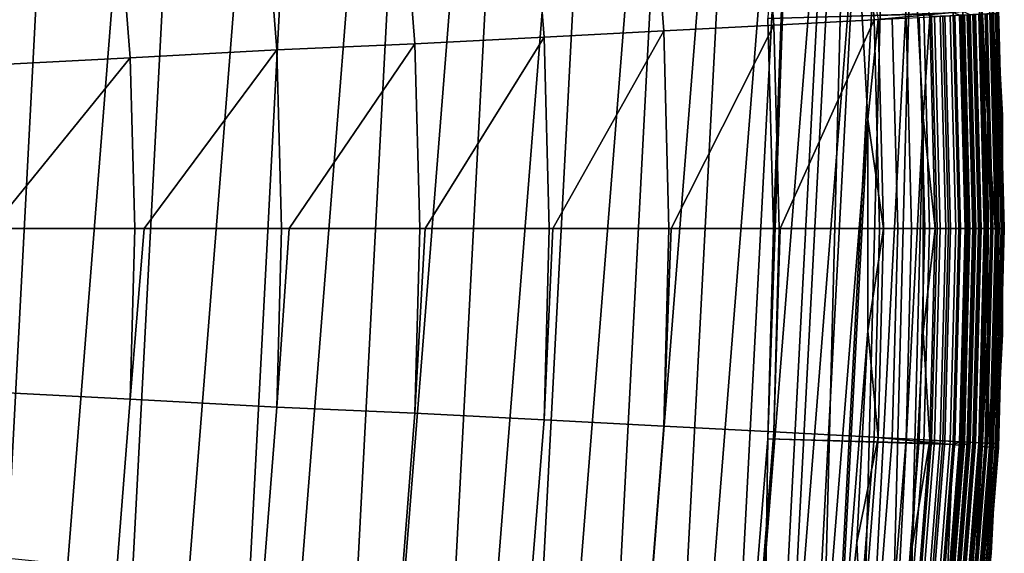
# Model space of a CAD drawing. Header units: metres. Extents: x -167 to 28, y -27 to 27.
# Tile 254 of 256: x 20.92 to 27.5, y -2.17 to 1.4. Entities that reach past the tile are written whole.
import ezdxf

# ---------------------------------------------------------------- set-up
doc = ezdxf.new("R2010")
doc.units = ezdxf.units.M
doc.layers.add('solid_12_065_021_XXX', color=7, linetype='CONTINUOUS')

msp = doc.modelspace()

# ---------------------------------------------------------------- linework, layer by layer
at = {"layer": 'solid_12_065_021_XXX'}
for points in [[(20.9072, 16.441216, 0.2), (21.75247, 15.305375, 0.2), (19.07415, -18.536488, 0.2)], [(21.75247, 15.305375, 0.2), (20.033514, -17.49522, 0.2), (19.07415, -18.536488, 0.2)], [(21.75247, 15.305375, 0.2), (22.53614, 14.126105, 0.2), (20.033514, -17.49522, 0.2)], [(22.53614, 14.126105, 0.2), (20.936155, -16.404324, 0.2), (20.033514, -17.49522, 0.2)], [(22.53614, 14.126105, 0.2), (23.255943, 12.906806, 0.2), (20.936155, -16.404324, 0.2)], [(23.255943, 12.906806, 0.2), (21.779463, -15.266941, 0.2), (20.936155, -16.404324, 0.2)], [(23.255943, 12.906806, 0.2), (23.909811, 11.650984, 0.2), (21.779463, -15.266941, 0.2)], [(23.909811, 11.650984, 0.2), (22.561016, -14.086345, 0.2), (21.779463, -15.266941, 0.2)], [(23.909811, 11.650984, 0.2), (24.495947, 10.362094, 0.2), (22.561016, -14.086345, 0.2)], [(24.495947, 10.362094, 0.2), (23.278662, -12.865782, 0.2), (22.561016, -14.086345, 0.2)], [(24.495947, 10.362094, 0.2), (25.012678, 9.043805, 0.2), (23.278662, -12.865782, 0.2)], [(25.012678, 9.043805, 0.2), (23.930357, -11.608726, 0.2), (23.278662, -12.865782, 0.2)], [(25.012678, 9.043805, 0.2), (25.458511, 7.699915, 0.2), (23.930357, -11.608726, 0.2)], [(25.458511, 7.699915, 0.2), (24.514219, -10.318798, 0.2), (23.930357, -11.608726, 0.2)], [(25.458511, 7.699915, 0.2), (25.832178, 6.334278, 0.2), (24.514219, -10.318798, 0.2)], [(26.496019, 5.022362, 24.5), (26.191057, 6.425861, 24.5), (25.919666, -1.405292, 24.5), (25.825891, -7.764438, 24.5)], [(26.191057, 6.425861, 24.5), (25.957735, 0, 24.5), (25.919666, -1.405292, 24.5)], [(26.191057, 6.425861, 24.5), (25.919666, 1.405292, 24.5), (25.957735, 0, 24.5)], [(25.832178, 6.334278, 0.2), (25.028582, -8.9997, 0.2), (24.514219, -10.318798, 0.2)], [(25.832178, 6.334278, 0.2), (26.132654, 4.950639, 0.2), (25.028582, -8.9997, 0.2)], [(25.825891, -7.764438, 24.5), (26.202644, -6.378446, 24.5), (26.496019, 5.022362, 24.5)], [(26.202644, -6.378446, 24.5), (26.725832, 3.604582, 24.5), (26.496019, 5.022362, 24.5)], [(26.132654, 4.950639, 0.2), (25.472038, -7.655047, 0.2), (25.028582, -8.9997, 0.2)], [(26.132654, 4.950639, 0.2), (26.359079, 3.552933, 0.2), (25.472038, -7.655047, 0.2)], [(27.487419, 0.756228, 24), (27.308153, 2.210167, 0.996509), (27.151819, 3.660432, 0.996509), (27.408203, 2.218186, 24)], [(26.359079, 3.552933, 0.2), (25.843319, -6.288664, 0.2), (25.472038, -7.655047, 0.2)], [(26.359079, 3.552933, 0.2), (26.510803, 2.145186, 0.2), (25.843319, -6.288664, 0.2)], [(26.202644, -6.378446, 24.5), (26.505068, -4.97439, 24.5), (26.725832, 3.604582, 24.5)], [(26.505068, -4.97439, 24.5), (26.879837, 2.176606, 24.5), (26.725832, 3.604582, 24.5)], [(26.630232, 1.395631, 127.764793), (27.222218, 1.45088, 126.423683), (27.106415, 2.897649, 126.423683), (26.520695, 2.787437, 127.764793)], [(25.853821, 2.717346, 129.094391), (25.960604, 1.360538, 129.094391), (26.630232, 1.395631, 127.764793), (26.520695, 2.787437, 127.764793)], [(25.121071, 2.640331, 130.388458), (25.224829, 1.321977, 130.388458), (25.960604, 1.360538, 129.094391), (25.853821, 2.717346, 129.094391)], [(25.224829, 1.321977, 130.388458), (25.121071, 2.640331, 130.388458), (24.324312, 2.556588, 131.643692), (24.424778, 1.280048, 131.643692)], [(24.424778, 1.280048, 131.643692), (24.324312, 2.556588, 131.643692), (23.465532, 2.466711, 132.856903), (23.562481, 1.235049, 132.856903)], [(23.562481, 1.235049, 132.856903), (23.465532, 2.466711, 132.856903), (22.545227, 2.386968, 134.024979), (22.639711, 1.195146, 134.024979)], [(22.545227, 2.386968, 134.024979), (21.569937, 2.277848, 135.144974), (21.65987, 1.140502, 135.144974), (22.639711, 1.195146, 134.024979)], [(21.65987, 1.140502, 135.144974), (21.569937, 2.277848, 135.144974), (20.538551, 2.173626, 136.214035), (20.624556, 1.088325, 136.214035)], [(26.505068, -4.97439, 24.5), (26.732302, -3.556292, 24.5), (26.879837, 2.176606, 24.5)], [(26.732302, -3.556292, 24.5), (26.957594, 0.742524, 24.5), (26.879837, 2.176606, 24.5)], [(27.001921, 1.415111, 24.494911), (26.879837, 2.176606, 24.5), (26.957594, 0.742524, 24.5)], [(27.488714, -0.707358, 24), (27.387079, 0.753636, 0.996509), (27.308153, 2.210167, 0.996509), (27.487419, 0.756228, 24)], [(27.353819, 1.433553, 0.901425), (27.308153, 2.210167, 0.996509), (27.387079, 0.753636, 0.996509)], [(27.378283, 2.21602, 24), (27.457418, 0.755715, 24), (27.487419, 0.756228, 24), (27.408203, 2.218186, 24)], [(27.425182, 1.437293, 24.07052), (27.457418, 0.755715, 24), (27.378283, 2.21602, 24)], [(26.510803, 2.145186, 0.2), (26.141356, -4.904488, 0.2), (25.843319, -6.288664, 0.2)], [(26.510803, 2.145186, 0.2), (26.587395, 0.731425, 0.2), (26.141356, -4.904488, 0.2)], [(26.657034, 1.397036, 0.205801), (26.587395, 0.731425, 0.2), (26.510803, 2.145186, 0.2)], [(26.630232, 1.395631, 127.764793), (26.666777, 0, 127.764793), (27.260853, 0, 126.423683), (27.222218, 1.45088, 126.423683)], [(27.309353, 0, 126.288391), (27.271925, 1.429261, 126.288391), (27.222218, 1.45088, 126.423683), (27.260853, 0, 126.423683)], [(27.329039, 1.432254, 126.006737), (27.366543, 0, 126.006737), (27.374651, 0, 125.863533), (27.335854, 1.456938, 125.863533)], [(27.335854, 1.456938, 125.863533), (27.374651, 0, 125.863533), (27.497358, 0, 111.80262), (27.458387, 1.463461, 111.80262)], [(27.494036, 0, 111.755402), (27.456356, 1.438927, 111.755402), (27.458387, 1.463461, 111.80262), (27.497358, 0, 111.80262)], [(27.494911, 0, 25.428843), (27.45723, 1.438972, 25.428843), (27.461023, 1.46361, 25.5), (27.5, 0, 25.5)], [(27.457321, 1.438977, 110.570518), (27.495001, 0, 110.570518), (27.5, 0, 110.5), (27.461023, 1.46361, 110.5)], [(27.461023, 1.46361, 110.5), (27.5, 0, 110.5), (27.5, 0, 25.5), (27.461023, 1.46361, 25.5)], [(27.15901, 1.443876, 111.5), (27.197371, 0, 111.5), (25.957735, 0, 111.5), (25.919666, 1.405294, 111.5)], [(25.919666, 1.405288, 111), (25.957735, 0, 111), (27, 0, 111), (26.96188, 1.434123, 111)], [(25.957735, 0, 25), (25.919666, 1.405288, 25), (26.96188, 1.434123, 25), (27, 0, 25)], [(25.919666, 1.405294, 111.5), (25.957735, 0, 111.5), (25.957735, 0, 111), (25.919666, 1.405288, 111)], [(25.957735, 0, 24.5), (25.919666, 1.405292, 24.5), (25.919666, 1.405288, 25), (25.957735, 0, 25)], [(25.960604, 1.360538, 129.094391), (25.996231, 0, 129.094391), (26.00148, 0, 129.084595), (26.630232, 1.395631, 127.764793)], [(26.00148, 0, 129.084595), (26.666777, 0, 127.764793), (26.630232, 1.395631, 127.764793)], [(26.657034, 1.397036, 0.205801), (26.693617, 0, 0.205801), (26.587395, 0.731425, 0.2)], [(26.751766, 1.402001, 0.223141), (26.788479, 0, 0.223141), (26.693617, 0, 0.205801), (26.657034, 1.397036, 0.205801)], [(26.843725, 1.40682, 0.25177), (26.880564, 0, 0.25177), (26.788479, 0, 0.223141), (26.751766, 1.402001, 0.223141)], [(26.931578, 1.411424, 0.291271), (26.968536, 0, 0.291271), (26.880564, 0, 0.25177), (26.843725, 1.40682, 0.25177)], [(27.014046, 1.415746, 0.34107), (27.051117, 0, 0.34107), (26.968536, 0, 0.291271), (26.931578, 1.411424, 0.291271)], [(27.038977, 0, 24.494911), (27.001921, 1.415111, 24.494911), (26.957594, 0.742524, 24.5)], [(27.071157, 0, 110.994911), (27.034058, 1.416795, 110.994911), (26.96188, 1.434123, 111), (27, 0, 111)], [(27.033422, 1.416762, 25.004999), (27.07052, 0, 25.004999), (27, 0, 25), (26.96188, 1.434123, 25)], [(27.108753, 0, 24.479727), (27.071602, 1.418763, 24.479727), (27.001921, 1.415111, 24.494911), (27.038977, 0, 24.494911)], [(27.08993, 1.419723, 0.400443), (27.127106, 0, 0.400443), (27.051117, 0, 0.34107), (27.014046, 1.415746, 0.34107)], [(27.103123, 1.420414, 25.020092), (27.140318, 0, 25.020092), (27.07052, 0, 25.004999), (27.033422, 1.416762, 25.004999)], [(27.140934, 0, 110.979729), (27.103739, 1.420447, 110.979729), (27.034058, 1.416795, 110.994911), (27.071157, 0, 110.994911)], [(27.175655, 0, 24.454756), (27.138412, 1.422264, 24.454756), (27.071602, 1.418763, 24.479727), (27.108753, 0, 24.479727)], [(27.158129, 1.423297, 0.468529), (27.195398, 0, 0.468529), (27.127106, 0, 0.400443), (27.08993, 1.419723, 0.400443)], [(27.169966, 1.423918, 25.044977), (27.207253, 0, 25.044977), (27.140318, 0, 25.020092), (27.103123, 1.420414, 25.020092)], [(27.207838, 0, 110.954758), (27.170549, 1.423948, 110.954758), (27.103739, 1.420447, 110.979729), (27.140934, 0, 110.979729)], [(27.238319, 0, 24.420511), (27.200991, 1.425543, 24.420511), (27.138412, 1.422264, 24.454756), (27.175655, 0, 24.454756)], [(27.217651, 1.426417, 0.544336), (27.255003, 0, 0.544336), (27.195398, 0, 0.468529), (27.158129, 1.423297, 0.468529)], [(27.206848, 1.425851, 111.503677), (27.244184, 0, 111.503677), (27.197371, 0, 111.5), (27.15901, 1.443876, 111.5)], [(27.232588, 1.427199, 25.079142), (27.26996, 0, 25.079142), (27.207253, 0, 25.044977), (27.169966, 1.423918, 25.044977)], [(27.2705, 0, 110.920509), (27.233128, 1.427228, 110.920509), (27.170549, 1.423948, 110.954758), (27.207838, 0, 110.954758)], [(27.295464, 0, 24.377687), (27.258057, 1.428534, 24.377687), (27.200991, 1.425543, 24.420511), (27.238319, 0, 24.420511)], [(27.244184, 0, 111.503677), (27.206848, 1.425851, 111.503677), (27.252857, 1.428262, 111.51474), (27.290258, 0, 111.51474)], [(27.267632, 1.429036, 0.626765), (27.305052, 0, 0.626765), (27.255003, 0, 0.544336), (27.217651, 1.426417, 0.544336)], [(27.289709, 1.430193, 25.121891), (27.32716, 0, 25.121891), (27.26996, 0, 25.079142), (27.232588, 1.427199, 25.079142)], [(27.327646, 0, 110.877686), (27.290195, 1.430218, 110.877686), (27.233128, 1.427228, 110.920509), (27.2705, 0, 110.920509)], [(27.290258, 0, 111.51474), (27.252857, 1.428262, 111.51474), (27.296555, 1.430552, 111.532928), (27.334015, 0, 111.532928)], [(27.345926, 0, 24.32716), (27.308451, 1.431175, 24.32716), (27.258057, 1.428534, 24.377687), (27.295464, 0, 24.377687)], [(27.307344, 1.431117, 0.714617), (27.34482, 0, 0.714617), (27.305052, 0, 0.626765), (27.267632, 1.429036, 0.626765)], [(27.344709, 0, 126.148933), (27.307234, 1.431111, 126.148933), (27.271925, 1.429261, 126.288391), (27.309353, 0, 126.288391)], [(27.340168, 1.432837, 25.172354), (27.377687, 0, 25.172354), (27.32716, 0, 25.121891), (27.289709, 1.430193, 25.121891)], [(27.378109, 0, 110.827164), (27.340588, 1.43286, 110.827164), (27.290195, 1.430218, 110.877686), (27.327646, 0, 110.877686)], [(27.334015, 0, 111.532928), (27.296555, 1.430552, 111.532928), (27.336845, 1.432663, 111.55777), (27.374361, 0, 111.55777)], [(27.366543, 0, 126.006737), (27.329039, 1.432254, 126.006737), (27.307234, 1.431111, 126.148933), (27.344709, 0, 126.148933)], [(27.336214, 1.43263, 0.806616), (27.373728, 0, 0.806616), (27.34482, 0, 0.714617), (27.307344, 1.431117, 0.714617)], [(27.388676, 0, 24.26996), (27.351141, 1.433413, 24.26996), (27.308451, 1.431175, 24.32716), (27.345926, 0, 24.32716)], [(27.353819, 1.433553, 0.901425), (27.391357, 0, 0.901425), (27.373728, 0, 0.806616), (27.336214, 1.43263, 0.806616)], [(27.374361, 0, 111.55777), (27.336845, 1.432663, 111.55777), (27.372728, 1.434544, 111.588661), (27.410294, 0, 111.588661)], [(27.382933, 1.435079, 25.2295), (27.420511, 0, 25.2295), (27.377687, 0, 25.172354), (27.340168, 1.432837, 25.172354)], [(27.420858, 0, 110.769958), (27.38328, 1.435097, 110.769958), (27.340588, 1.43286, 110.827164), (27.378109, 0, 110.827164)], [(27.422842, 0, 24.207253), (27.38526, 1.435201, 24.207253), (27.351141, 1.433413, 24.26996), (27.388676, 0, 24.26996)], [(27.353819, 1.433553, 0.901425), (27.387079, 0.753636, 0.996509), (27.391357, 0, 0.901425)], [(27.410294, 0, 111.588661), (27.372728, 1.434544, 111.588661), (27.403305, 1.436146, 111.624825), (27.440912, 0, 111.624825)], [(27.417131, 1.436871, 25.292162), (27.454756, 0, 25.292162), (27.420511, 0, 25.2295), (27.382933, 1.435079, 25.2295)], [(27.455023, 0, 110.707253), (27.417397, 1.436885, 110.707253), (27.38328, 1.435097, 110.769958), (27.420858, 0, 110.769958)], [(27.447725, 0, 24.140318), (27.410109, 1.436503, 24.140318), (27.38526, 1.435201, 24.207253), (27.422842, 0, 24.207253)], [(27.440912, 0, 111.624825), (27.403305, 1.436146, 111.624825), (27.427816, 1.437431, 111.665352), (27.465456, 0, 111.665352)], [(27.46282, 0, 24.07052), (27.425182, 1.437293, 24.07052), (27.410109, 1.436503, 24.140318), (27.447725, 0, 24.140318)], [(27.442066, 1.438178, 25.359066), (27.479727, 0, 25.359066), (27.454756, 0, 25.292162), (27.417131, 1.436871, 25.292162)], [(27.479908, 0, 110.64032), (27.442247, 1.438187, 110.64032), (27.417397, 1.436885, 110.707253), (27.455023, 0, 110.707253)], [(27.46282, 0, 24.07052), (27.457418, 0.755715, 24), (27.425182, 1.437293, 24.07052)], [(27.465456, 0, 111.665352), (27.427816, 1.437431, 111.665352), (27.445648, 1.438365, 111.709244), (27.483313, 0, 111.709244)], [(27.45723, 1.438972, 25.428843), (27.494911, 0, 25.428843), (27.479727, 0, 25.359066), (27.442066, 1.438178, 25.359066)], [(27.495001, 0, 110.570518), (27.457321, 1.438977, 110.570518), (27.442247, 1.438187, 110.64032), (27.479908, 0, 110.64032)], [(27.483313, 0, 111.709244), (27.445648, 1.438365, 111.709244), (27.456356, 1.438927, 111.755402), (27.494036, 0, 111.755402)], [(24.483166, 0, 131.60675), (25.224829, 1.321977, 130.388458), (24.424778, 1.280048, 131.643692), (24.458296, 0, 131.643692)], [(24.483166, 0, 131.60675), (25.259445, 0, 130.388458), (25.224829, 1.321977, 130.388458)], [(25.224829, 1.321977, 130.388458), (25.259445, 0, 130.388458), (25.273804, 0, 130.364624), (25.960604, 1.360538, 129.094391)], [(25.273804, 0, 130.364624), (25.996231, 0, 129.094391), (25.960604, 1.360538, 129.094391)], [(23.631536, 0, 132.807877), (24.424778, 1.280048, 131.643692), (23.562481, 1.235049, 132.856903), (23.594826, 0, 132.856903)], [(23.631536, 0, 132.807877), (24.458296, 0, 131.643692), (24.424778, 1.280048, 131.643692)], [(21.753929, 0, 135.075272), (22.639711, 1.195146, 134.024979), (21.65987, 1.140502, 135.144974), (21.689877, 0, 135.144974)], [(21.753929, 0, 135.075272), (22.671236, 0, 134.024979), (22.639711, 1.195146, 134.024979)], [(22.721033, 0, 133.965012), (23.562481, 1.235049, 132.856903), (22.639711, 1.195146, 134.024979), (22.671236, 0, 134.024979)], [(22.721033, 0, 133.965012), (23.594826, 0, 132.856903), (23.562481, 1.235049, 132.856903)], [(20.73263, 0, 136.135895), (21.65987, 1.140502, 135.144974), (20.624556, 1.088325, 136.214035), (20.65325, 0, 136.214035)], [(20.73263, 0, 136.135895), (21.689877, 0, 135.144974), (21.65987, 1.140502, 135.144974)], [(26.587395, 0.731425, 0.2), (26.365301, -3.506477, 0.2), (26.141356, -4.904488, 0.2)], [(26.587395, 0.731425, 0.2), (26.588644, -0.684473, 0.2), (26.365301, -3.506477, 0.2)], [(26.693617, 0, 0.205801), (26.588644, -0.684473, 0.2), (26.587395, 0.731425, 0.2)], [(26.732302, -3.556292, 24.5), (26.883722, -2.128045, 24.5), (26.957594, 0.742524, 24.5)], [(26.883722, -2.128045, 24.5), (26.958893, -0.693727, 24.5), (26.957594, 0.742524, 24.5)], [(27.038977, 0, 24.494911), (26.957594, 0.742524, 24.5), (26.958893, -0.693727, 24.5)], [(27.412067, -2.16987, 24), (27.388372, -0.70503, 0.996509), (27.387079, 0.753636, 0.996509), (27.488714, -0.707358, 24)], [(27.391357, 0, 0.901425), (27.387079, 0.753636, 0.996509), (27.388372, -0.70503, 0.996509)], [(27.457418, 0.755715, 24), (27.458717, -0.707049, 24), (27.488714, -0.707358, 24), (27.487419, 0.756228, 24)], [(27.46282, 0, 24.07052), (27.458717, -0.707049, 24), (27.457418, 0.755715, 24)], [(22.639711, -1.195146, 134.024979), (22.721033, 0, 133.965012), (22.671236, 0, 134.024979)], [(23.562481, -1.235049, 132.856903), (23.594826, 0, 132.856903), (22.721033, 0, 133.965012), (22.639711, -1.195146, 134.024979)], [(25.957735, 0, 111), (25.919666, -1.405288, 111), (26.96188, -1.434123, 111), (27, 0, 111)], [(25.957735, 0, 111.5), (25.919666, -1.405294, 111.5), (25.919666, -1.405288, 111), (25.957735, 0, 111)], [(25.919666, -1.405288, 25), (25.957735, 0, 25), (27, 0, 25), (26.96188, -1.434123, 25)], [(25.919666, -1.405292, 24.5), (25.957735, 0, 24.5), (25.957735, 0, 25), (25.919666, -1.405288, 25)], [(27.197371, 0, 111.5), (27.15901, -1.443877, 111.5), (25.919666, -1.405294, 111.5), (25.957735, 0, 111.5)], [(27.034058, -1.416795, 110.994911), (27.071157, 0, 110.994911), (27, 0, 111), (26.96188, -1.434123, 111)], [(27.07052, 0, 25.004999), (27.033422, -1.416762, 25.004999), (26.96188, -1.434123, 25), (27, 0, 25)], [(27.103739, -1.420447, 110.979729), (27.140934, 0, 110.979729), (27.071157, 0, 110.994911), (27.034058, -1.416795, 110.994911)], [(27.170549, -1.423948, 110.954758), (27.207838, 0, 110.954758), (27.140934, 0, 110.979729), (27.103739, -1.420447, 110.979729)], [(27.244184, 0, 111.503677), (27.206848, -1.425851, 111.503677), (27.15901, -1.443877, 111.5), (27.197371, 0, 111.5)], [(27.233128, -1.427228, 110.920509), (27.2705, 0, 110.920509), (27.207838, 0, 110.954758), (27.170549, -1.423948, 110.954758)], [(27.206848, -1.425851, 111.503677), (27.244184, 0, 111.503677), (27.290258, 0, 111.51474), (27.252857, -1.428262, 111.51474)], [(27.290195, -1.430218, 110.877686), (27.327646, 0, 110.877686), (27.2705, 0, 110.920509), (27.233128, -1.427228, 110.920509)], [(27.252857, -1.428262, 111.51474), (27.290258, 0, 111.51474), (27.334015, 0, 111.532928), (27.296555, -1.430552, 111.532928)], [(27.340588, -1.43286, 110.827164), (27.378109, 0, 110.827164), (27.327646, 0, 110.877686), (27.290195, -1.430218, 110.877686)], [(27.296555, -1.430552, 111.532928), (27.334015, 0, 111.532928), (27.374361, 0, 111.55777), (27.336845, -1.432663, 111.55777)], [(27.336845, -1.432663, 111.55777), (27.374361, 0, 111.55777), (27.410294, 0, 111.588661), (27.372728, -1.434544, 111.588661)], [(27.38328, -1.435097, 110.769958), (27.420858, 0, 110.769958), (27.378109, 0, 110.827164), (27.340588, -1.43286, 110.827164)], [(27.372728, -1.434544, 111.588661), (27.410294, 0, 111.588661), (27.440912, 0, 111.624825), (27.403305, -1.436146, 111.624825)], [(27.417397, -1.436885, 110.707253), (27.455023, 0, 110.707253), (27.420858, 0, 110.769958), (27.38328, -1.435097, 110.769958)], [(27.403305, -1.436146, 111.624825), (27.440912, 0, 111.624825), (27.465456, 0, 111.665352), (27.427816, -1.437431, 111.665352)], [(27.442247, -1.438187, 110.64032), (27.479908, 0, 110.64032), (27.455023, 0, 110.707253), (27.417397, -1.436885, 110.707253)], [(27.427816, -1.437431, 111.665352), (27.465456, 0, 111.665352), (27.483313, 0, 111.709244), (27.445648, -1.438365, 111.709244)], [(27.457321, -1.438977, 110.570518), (27.495001, 0, 110.570518), (27.479908, 0, 110.64032), (27.442247, -1.438187, 110.64032)], [(27.445648, -1.438365, 111.709244), (27.483313, 0, 111.709244), (27.494036, 0, 111.755402), (27.456356, -1.438927, 111.755402)], [(27.456356, -1.438927, 111.755402), (27.494036, 0, 111.755402), (27.497358, 0, 111.80262), (27.458387, -1.463461, 111.80262)], [(27.45723, -1.438972, 25.428843), (27.494911, 0, 25.428843), (27.5, 0, 25.5), (27.461023, -1.46361, 25.5)], [(27.495001, 0, 110.570518), (27.457321, -1.438977, 110.570518), (27.461023, -1.46361, 110.5), (27.5, 0, 110.5)], [(27.461023, -1.46361, 25.5), (27.5, 0, 25.5), (27.5, 0, 110.5), (27.461023, -1.46361, 110.5)], [(21.65987, -1.140501, 135.144974), (21.689877, 0, 135.144974), (20.73263, 0, 136.135895), (20.624556, -1.088325, 136.214035)], [(21.65987, -1.140501, 135.144974), (21.753929, 0, 135.075272), (21.689877, 0, 135.144974)], [(22.639711, -1.195146, 134.024979), (22.671236, 0, 134.024979), (21.753929, 0, 135.075272), (21.65987, -1.140501, 135.144974)], [(23.562481, -1.235049, 132.856903), (23.631536, 0, 132.807877), (23.594826, 0, 132.856903)], [(24.424778, -1.280048, 131.643692), (24.458296, 0, 131.643692), (23.631536, 0, 132.807877), (23.562481, -1.235049, 132.856903)], [(24.424778, -1.280048, 131.643692), (24.483166, 0, 131.60675), (24.458296, 0, 131.643692)], [(25.224829, -1.321977, 130.388458), (25.259445, 0, 130.388458), (24.483166, 0, 131.60675), (24.424778, -1.280048, 131.643692)], [(25.960604, -1.360538, 129.094391), (25.996231, 0, 129.094391), (25.273804, 0, 130.364624), (25.224829, -1.321977, 130.388458)], [(25.224829, -1.321977, 130.388458), (25.273804, 0, 130.364624), (25.259445, 0, 130.388458)], [(26.630232, -1.395631, 127.764793), (26.666777, 0, 127.764793), (26.00148, 0, 129.084595), (25.960604, -1.360538, 129.094391)], [(25.960604, -1.360538, 129.094391), (26.00148, 0, 129.084595), (25.996231, 0, 129.094391)], [(26.693617, 0, 0.205801), (26.657034, -1.397036, 0.205801), (26.588644, -0.684473, 0.2)], [(27.222218, -1.45088, 126.423683), (27.260853, 0, 126.423683), (26.666777, 0, 127.764793), (26.630232, -1.395631, 127.764793)], [(26.788479, 0, 0.223141), (26.751766, -1.402001, 0.223141), (26.657034, -1.397036, 0.205801), (26.693617, 0, 0.205801)], [(26.880564, 0, 0.25177), (26.843725, -1.40682, 0.25177), (26.751766, -1.402001, 0.223141), (26.788479, 0, 0.223141)], [(26.968536, 0, 0.291271), (26.931578, -1.411424, 0.291271), (26.843725, -1.40682, 0.25177), (26.880564, 0, 0.25177)], [(27.051117, 0, 0.34107), (27.014046, -1.415746, 0.34107), (26.931578, -1.411424, 0.291271), (26.968536, 0, 0.291271)], [(27.001921, -1.415111, 24.494911), (27.038977, 0, 24.494911), (26.958893, -0.693727, 24.5)], [(27.071602, -1.418763, 24.479727), (27.108753, 0, 24.479727), (27.038977, 0, 24.494911), (27.001921, -1.415111, 24.494911)], [(27.127106, 0, 0.400443), (27.08993, -1.419723, 0.400443), (27.014046, -1.415746, 0.34107), (27.051117, 0, 0.34107)], [(27.033422, -1.416762, 25.004999), (27.07052, 0, 25.004999), (27.140318, 0, 25.020092), (27.103123, -1.420414, 25.020092)], [(27.138412, -1.422264, 24.454756), (27.175655, 0, 24.454756), (27.108753, 0, 24.479727), (27.071602, -1.418763, 24.479727)], [(27.195398, 0, 0.468529), (27.158129, -1.423297, 0.468529), (27.08993, -1.419723, 0.400443), (27.127106, 0, 0.400443)], [(27.103123, -1.420414, 25.020092), (27.140318, 0, 25.020092), (27.207253, 0, 25.044977), (27.169966, -1.423918, 25.044977)], [(27.200991, -1.425543, 24.420511), (27.238319, 0, 24.420511), (27.175655, 0, 24.454756), (27.138412, -1.422264, 24.454756)], [(27.255003, 0, 0.544336), (27.217651, -1.426417, 0.544336), (27.158129, -1.423297, 0.468529), (27.195398, 0, 0.468529)], [(27.169966, -1.423918, 25.044977), (27.207253, 0, 25.044977), (27.26996, 0, 25.079142), (27.232588, -1.427199, 25.079142)], [(27.258057, -1.428534, 24.377687), (27.295464, 0, 24.377687), (27.238319, 0, 24.420511), (27.200991, -1.425543, 24.420511)], [(27.305052, 0, 0.626765), (27.267632, -1.429036, 0.626765), (27.217651, -1.426417, 0.544336), (27.255003, 0, 0.544336)], [(27.271925, -1.429261, 126.288391), (27.309353, 0, 126.288391), (27.260853, 0, 126.423683), (27.222218, -1.45088, 126.423683)], [(27.232588, -1.427199, 25.079142), (27.26996, 0, 25.079142), (27.32716, 0, 25.121891), (27.289709, -1.430193, 25.121891)], [(27.308451, -1.431175, 24.32716), (27.345926, 0, 24.32716), (27.295464, 0, 24.377687), (27.258057, -1.428534, 24.377687)], [(27.34482, 0, 0.714617), (27.307344, -1.431117, 0.714617), (27.267632, -1.429036, 0.626765), (27.305052, 0, 0.626765)], [(27.307234, -1.431111, 126.148933), (27.344709, 0, 126.148933), (27.309353, 0, 126.288391), (27.271925, -1.429261, 126.288391)], [(27.289709, -1.430193, 25.121891), (27.32716, 0, 25.121891), (27.377687, 0, 25.172354), (27.340168, -1.432837, 25.172354)], [(27.329039, -1.432254, 126.006737), (27.366543, 0, 126.006737), (27.344709, 0, 126.148933), (27.307234, -1.431111, 126.148933)], [(27.373728, 0, 0.806616), (27.336214, -1.43263, 0.806616), (27.307344, -1.431117, 0.714617), (27.34482, 0, 0.714617)], [(27.351141, -1.433413, 24.26996), (27.388676, 0, 24.26996), (27.345926, 0, 24.32716), (27.308451, -1.431175, 24.32716)], [(27.366543, 0, 126.006737), (27.329039, -1.432254, 126.006737), (27.335854, -1.456938, 125.863533), (27.374651, 0, 125.863533)], [(27.458387, -1.463461, 111.80262), (27.497358, 0, 111.80262), (27.374651, 0, 125.863533), (27.335854, -1.456938, 125.863533)], [(27.391357, 0, 0.901425), (27.353819, -1.433553, 0.901425), (27.336214, -1.43263, 0.806616), (27.373728, 0, 0.806616)], [(27.340168, -1.432837, 25.172354), (27.377687, 0, 25.172354), (27.420511, 0, 25.2295), (27.382933, -1.435079, 25.2295)], [(27.38526, -1.435201, 24.207253), (27.422842, 0, 24.207253), (27.388676, 0, 24.26996), (27.351141, -1.433413, 24.26996)], [(27.391357, 0, 0.901425), (27.388372, -0.70503, 0.996509), (27.353819, -1.433553, 0.901425)], [(27.382933, -1.435079, 25.2295), (27.420511, 0, 25.2295), (27.454756, 0, 25.292162), (27.417131, -1.436871, 25.292162)], [(27.410109, -1.436503, 24.140318), (27.447725, 0, 24.140318), (27.422842, 0, 24.207253), (27.38526, -1.435201, 24.207253)], [(27.425182, -1.437293, 24.07052), (27.46282, 0, 24.07052), (27.447725, 0, 24.140318), (27.410109, -1.436503, 24.140318)], [(27.417131, -1.436871, 25.292162), (27.454756, 0, 25.292162), (27.479727, 0, 25.359066), (27.442066, -1.438178, 25.359066)], [(27.425182, -1.437293, 24.07052), (27.458717, -0.707049, 24), (27.46282, 0, 24.07052)], [(27.442066, -1.438178, 25.359066), (27.479727, 0, 25.359066), (27.494911, 0, 25.428843), (27.45723, -1.438972, 25.428843)], [(26.588644, -0.684473, 0.2), (26.514542, -2.098464, 0.2), (26.365301, -3.506477, 0.2)], [(26.657034, -1.397036, 0.205801), (26.514542, -2.098464, 0.2), (26.588644, -0.684473, 0.2)], [(27.001921, -1.415111, 24.494911), (26.958893, -0.693727, 24.5), (26.883722, -2.128045, 24.5)], [(27.257793, -3.625303, 24), (27.312033, -2.161697, 0.996509), (27.388372, -0.70503, 0.996509), (27.412067, -2.16987, 24)], [(27.353819, -1.433553, 0.901425), (27.388372, -0.70503, 0.996509), (27.312033, -2.161697, 0.996509)], [(27.382202, -2.167042, 24), (27.412067, -2.16987, 24), (27.488714, -0.707358, 24), (27.458717, -0.707049, 24)], [(27.425182, -1.437293, 24.07052), (27.382202, -2.167042, 24), (27.458717, -0.707049, 24)], [(20.538551, -2.173625, 136.214035), (21.569937, -2.277848, 135.144974), (21.65987, -1.140501, 135.144974), (20.624556, -1.088325, 136.214035)], [(21.65987, -1.140501, 135.144974), (21.569937, -2.277848, 135.144974), (22.545227, -2.386968, 134.024979), (22.639711, -1.195146, 134.024979)], [(22.545227, -2.386968, 134.024979), (23.465532, -2.466711, 132.856903), (23.562481, -1.235049, 132.856903), (22.639711, -1.195146, 134.024979)], [(24.424778, -1.280048, 131.643692), (23.562481, -1.235049, 132.856903), (23.465532, -2.466711, 132.856903), (24.324312, -2.556588, 131.643692)], [(25.121071, -2.640331, 130.388458), (25.224829, -1.321977, 130.388458), (24.424778, -1.280048, 131.643692), (24.324312, -2.556588, 131.643692)], [(25.224829, -1.321977, 130.388458), (25.121071, -2.640331, 130.388458), (25.853821, -2.717346, 129.094391), (25.960604, -1.360538, 129.094391)], [(25.960604, -1.360538, 129.094391), (25.853821, -2.717346, 129.094391), (26.520695, -2.787437, 127.764793), (26.630232, -1.395631, 127.764793)], [(25.919666, -1.405294, 111.5), (25.805567, -2.806533, 111.5), (25.805571, -2.806523, 111), (25.919666, -1.405288, 111)], [(27.043772, -2.886365, 111.5), (25.805567, -2.806533, 111.5), (25.919666, -1.405294, 111.5), (27.15901, -1.443877, 111.5)], [(25.805569, -2.806528, 24.5), (25.919666, -1.405292, 24.5), (25.919666, -1.405288, 25), (25.805571, -2.806523, 25)], [(25.825891, -7.764438, 24.5), (25.919666, -1.405292, 24.5), (25.805569, -2.806528, 24.5)], [(25.919666, -1.405288, 111), (25.805571, -2.806523, 111), (26.847397, -2.866533, 111), (26.96188, -1.434123, 111)], [(25.919666, -1.405288, 25), (26.96188, -1.434123, 25), (26.847397, -2.866533, 25), (25.805571, -2.806523, 25)], [(26.657034, -1.397036, 0.205801), (26.547386, -2.790243, 0.205801), (26.514542, -2.098464, 0.2)], [(26.630232, -1.395631, 127.764793), (26.520695, -2.787437, 127.764793), (27.106415, -2.89765, 126.423683), (27.222218, -1.45088, 126.423683)], [(26.751766, -1.402001, 0.223141), (26.641727, -2.800159, 0.223141), (26.547386, -2.790243, 0.205801), (26.657034, -1.397036, 0.205801)], [(26.843725, -1.40682, 0.25177), (26.733311, -2.809784, 0.25177), (26.641727, -2.800159, 0.223141), (26.751766, -1.402001, 0.223141)], [(26.931578, -1.411424, 0.291271), (26.820801, -2.81898, 0.291271), (26.733311, -2.809784, 0.25177), (26.843725, -1.40682, 0.25177)], [(27.014046, -1.415746, 0.34107), (26.902929, -2.827612, 0.34107), (26.820801, -2.81898, 0.291271), (26.931578, -1.411424, 0.291271)], [(27.033422, -1.416762, 25.004999), (26.922226, -2.82964, 25.004999), (26.847397, -2.866533, 25), (26.96188, -1.434123, 25)], [(27.034058, -1.416795, 110.994911), (26.96188, -1.434123, 111), (26.847397, -2.866533, 111), (26.922859, -2.829706, 110.994911)], [(26.890854, -2.826343, 24.494911), (27.001921, -1.415111, 24.494911), (26.883722, -2.128045, 24.5)], [(26.960249, -2.833636, 24.479727), (27.071602, -1.418763, 24.479727), (27.001921, -1.415111, 24.494911), (26.890854, -2.826343, 24.494911)], [(27.08993, -1.419723, 0.400443), (26.9785, -2.835555, 0.400443), (26.902929, -2.827612, 0.34107), (27.014046, -1.415746, 0.34107)], [(27.103123, -1.420414, 25.020092), (26.99164, -2.836936, 25.020092), (26.922226, -2.82964, 25.004999), (27.033422, -1.416762, 25.004999)], [(26.992254, -2.837, 110.979729), (27.103739, -1.420447, 110.979729), (27.034058, -1.416795, 110.994911), (26.922859, -2.829706, 110.994911)], [(27.026785, -2.84063, 24.454756), (27.138412, -1.422264, 24.454756), (27.071602, -1.418763, 24.479727), (26.960249, -2.833636, 24.479727)], [(27.158129, -1.423297, 0.468529), (27.046419, -2.842693, 0.468529), (26.9785, -2.835555, 0.400443), (27.08993, -1.419723, 0.400443)], [(27.169966, -1.423918, 25.044977), (27.058208, -2.843932, 25.044977), (26.99164, -2.836936, 25.020092), (27.103123, -1.420414, 25.020092)], [(27.05879, -2.843993, 110.954758), (27.170549, -1.423948, 110.954758), (27.103739, -1.420447, 110.979729), (26.992254, -2.837, 110.979729)], [(27.089104, -2.84718, 24.420511), (27.200991, -1.425543, 24.420511), (27.138412, -1.422264, 24.454756), (27.026785, -2.84063, 24.454756)], [(27.094938, -2.847793, 111.503677), (27.043772, -2.886365, 111.5), (27.15901, -1.443877, 111.5)], [(27.217651, -1.426417, 0.544336), (27.105698, -2.848923, 0.544336), (27.046419, -2.842693, 0.468529), (27.158129, -1.423297, 0.468529)], [(27.232588, -1.427199, 25.079142), (27.120573, -2.850487, 25.079142), (27.058208, -2.843932, 25.044977), (27.169966, -1.423918, 25.044977)], [(27.121109, -2.850543, 110.920509), (27.233128, -1.427228, 110.920509), (27.170549, -1.423948, 110.954758), (27.05879, -2.843993, 110.954758)], [(27.145937, -2.853153, 24.377687), (27.258057, -1.428534, 24.377687), (27.200991, -1.425543, 24.420511), (27.089104, -2.84718, 24.420511)], [(27.094938, -2.847793, 111.503677), (27.15901, -1.443877, 111.5), (27.206848, -1.425851, 111.503677)], [(27.094938, -2.847793, 111.503677), (27.206848, -1.425851, 111.503677), (27.252857, -1.428262, 111.51474), (27.140759, -2.852609, 111.51474)], [(27.267632, -1.429036, 0.626765), (27.155472, -2.854155, 0.626765), (27.105698, -2.848923, 0.544336), (27.217651, -1.426417, 0.544336)], [(27.271925, -1.429261, 126.288391), (27.222218, -1.45088, 126.423683), (27.106415, -2.89765, 126.423683), (27.159748, -2.854605, 126.288391)], [(27.289709, -1.430193, 25.121891), (27.17746, -2.856466, 25.121891), (27.120573, -2.850487, 25.079142), (27.232588, -1.427199, 25.079142)], [(27.177942, -2.856517, 110.877686), (27.290195, -1.430218, 110.877686), (27.233128, -1.427228, 110.920509), (27.121109, -2.850543, 110.920509)], [(27.140759, -2.852609, 111.51474), (27.252857, -1.428262, 111.51474), (27.296555, -1.430552, 111.532928), (27.184275, -2.857183, 111.532928)], [(27.196123, -2.858428, 24.32716), (27.308451, -1.431175, 24.32716), (27.258057, -1.428534, 24.377687), (27.145937, -2.853153, 24.377687)], [(27.307344, -1.431117, 0.714617), (27.195023, -2.858312, 0.714617), (27.155472, -2.854155, 0.626765), (27.267632, -1.429036, 0.626765)], [(27.194912, -2.8583, 126.148933), (27.307234, -1.431111, 126.148933), (27.271925, -1.429261, 126.288391), (27.159748, -2.854605, 126.288391)], [(27.340168, -1.432837, 25.172354), (27.227711, -2.861748, 25.172354), (27.17746, -2.856466, 25.121891), (27.289709, -1.430193, 25.121891)], [(27.228128, -2.861792, 110.827164), (27.340588, -1.43286, 110.827164), (27.290195, -1.430218, 110.877686), (27.177942, -2.856517, 110.877686)], [(27.184275, -2.857183, 111.532928), (27.296555, -1.430552, 111.532928), (27.336845, -1.432663, 111.55777), (27.224401, -2.8614, 111.55777)], [(27.216627, -2.860583, 126.006737), (27.329039, -1.432254, 126.006737), (27.307234, -1.431111, 126.148933), (27.194912, -2.8583, 126.148933)], [(27.336214, -1.43263, 0.806616), (27.223772, -2.861334, 0.806616), (27.195023, -2.858312, 0.714617), (27.307344, -1.431117, 0.714617)], [(27.238638, -2.862896, 24.26996), (27.351141, -1.433413, 24.26996), (27.308451, -1.431175, 24.32716), (27.196123, -2.858428, 24.32716)], [(27.329039, -1.432254, 126.006737), (27.216627, -2.860583, 126.006737), (27.219568, -2.909747, 125.863533), (27.335854, -1.456938, 125.863533)], [(27.353819, -1.433553, 0.901425), (27.241304, -2.863177, 0.901425), (27.223772, -2.861334, 0.806616), (27.336214, -1.43263, 0.806616)], [(27.224401, -2.8614, 111.55777), (27.336845, -1.432663, 111.55777), (27.372728, -1.434544, 111.588661), (27.260136, -2.865156, 111.588661)], [(27.382933, -1.435079, 25.2295), (27.270298, -2.866224, 25.2295), (27.227711, -2.861748, 25.172354), (27.340168, -1.432837, 25.172354)], [(27.270643, -2.86626, 110.769958), (27.38328, -1.435097, 110.769958), (27.340588, -1.43286, 110.827164), (27.228128, -2.861792, 110.827164)], [(27.272617, -2.866467, 24.207253), (27.38526, -1.435201, 24.207253), (27.351141, -1.433413, 24.26996), (27.238638, -2.862896, 24.26996)], [(27.353819, -1.433553, 0.901425), (27.312033, -2.161697, 0.996509), (27.241304, -2.863177, 0.901425)], [(27.260136, -2.865156, 111.588661), (27.372728, -1.434544, 111.588661), (27.403305, -1.436146, 111.624825), (27.290588, -2.868356, 111.624825)], [(27.417131, -1.436871, 25.292162), (27.304358, -2.869803, 25.292162), (27.270298, -2.866224, 25.2295), (27.382933, -1.435079, 25.2295)], [(27.304623, -2.869831, 110.707253), (27.417397, -1.436885, 110.707253), (27.38328, -1.435097, 110.769958), (27.270643, -2.86626, 110.769958)], [(27.297363, -2.869069, 24.140318), (27.410109, -1.436503, 24.140318), (27.38526, -1.435201, 24.207253), (27.272617, -2.866467, 24.207253)], [(27.290588, -2.868356, 111.624825), (27.403305, -1.436146, 111.624825), (27.427816, -1.437431, 111.665352), (27.314999, -2.870922, 111.665352)], [(27.312376, -2.870646, 24.07052), (27.425182, -1.437293, 24.07052), (27.410109, -1.436503, 24.140318), (27.297363, -2.869069, 24.140318)], [(27.442066, -1.438178, 25.359066), (27.329189, -2.872414, 25.359066), (27.304358, -2.869803, 25.292162), (27.417131, -1.436871, 25.292162)], [(27.329369, -2.872432, 110.64032), (27.442247, -1.438187, 110.64032), (27.417397, -1.436885, 110.707253), (27.304623, -2.869831, 110.707253)], [(27.312376, -2.870646, 24.07052), (27.382202, -2.167042, 24), (27.425182, -1.437293, 24.07052)], [(27.314999, -2.870922, 111.665352), (27.427816, -1.437431, 111.665352), (27.445648, -1.438365, 111.709244), (27.332756, -2.872788, 111.709244)], [(27.45723, -1.438972, 25.428843), (27.34429, -2.874001, 25.428843), (27.329189, -2.872414, 25.359066), (27.442066, -1.438178, 25.359066)], [(27.344381, -2.87401, 110.570518), (27.457321, -1.438977, 110.570518), (27.442247, -1.438187, 110.64032), (27.329369, -2.872432, 110.64032)], [(27.332756, -2.872788, 111.709244), (27.445648, -1.438365, 111.709244), (27.456356, -1.438927, 111.755402), (27.343422, -2.873909, 111.755402)], [(27.343422, -2.873909, 111.755402), (27.456356, -1.438927, 111.755402), (27.458387, -1.463461, 111.80262)], [(27.45723, -1.438972, 25.428843), (27.461023, -1.46361, 25.5), (27.344208, -2.923071, 25.5), (27.34429, -2.874001, 25.428843)], [(27.457321, -1.438977, 110.570518), (27.344381, -2.87401, 110.570518), (27.344208, -2.923071, 110.5), (27.461023, -1.46361, 110.5)], [(27.341583, -2.922776, 111.80262), (27.458387, -1.463461, 111.80262), (27.335854, -1.456938, 125.863533), (27.219568, -2.909747, 125.863533)], [(27.343422, -2.873909, 111.755402), (27.458387, -1.463461, 111.80262), (27.341583, -2.922776, 111.80262)], [(27.344208, -2.923071, 25.5), (27.461023, -1.46361, 25.5), (27.461023, -1.46361, 110.5), (27.344208, -2.923071, 110.5)], [(26.547386, -2.790243, 0.205801), (26.365301, -3.506477, 0.2), (26.514542, -2.098464, 0.2)], [(26.890854, -2.826343, 24.494911), (26.883722, -2.128045, 24.5), (26.732302, -3.556292, 24.5)], [(27.026194, -5.070972, 24), (27.158274, -3.612237, 0.996509), (27.312033, -2.161697, 0.996509), (27.257793, -3.625303, 24)], [(27.241304, -2.863177, 0.901425), (27.312033, -2.161697, 0.996509), (27.158274, -3.612237, 0.996509)], [(27.22801, -3.621657, 24), (27.257793, -3.625303, 24), (27.412067, -2.16987, 24), (27.382202, -2.167042, 24)], [(27.312376, -2.870646, 24.07052), (27.22801, -3.621657, 24), (27.382202, -2.167042, 24)]]:
    msp.add_3dface(points, dxfattribs=at)

doc.saveas('drawing.dxf')
